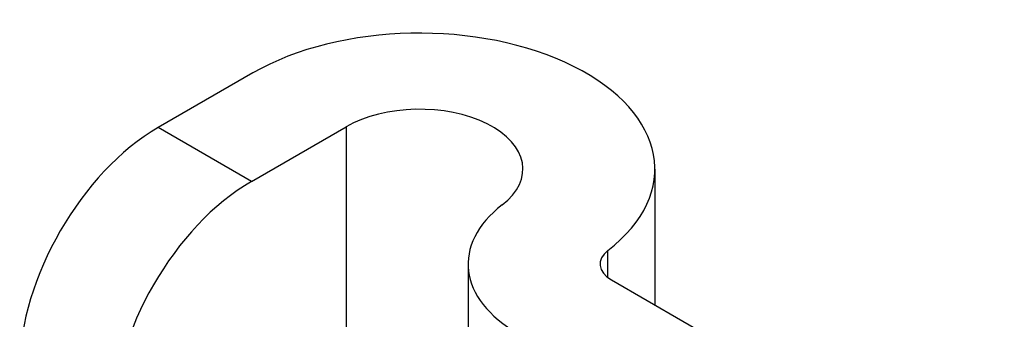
# Model space of a CAD drawing. Header units: inches. Extents: x 378 to 445.2, y 145.3 to 209.5.
# Tile 127 of 129: x 444.104 to 444.888, y 175.588 to 175.827. Entities that reach past the tile are written whole.
import ezdxf

# ---------------------------------------------------------------- set-up
doc = ezdxf.new("R2010")
doc.units = ezdxf.units.IN
doc.header["$MEASUREMENT"] = 0
doc.layers.add('Visible Edges(ANSI)', color=7, linetype='Continuous', lineweight=25)
doc.layers.add('Visible Tangent Edges(ANSI)', color=7, linetype='Continuous', lineweight=25)

msp = doc.modelspace()

# ---------------------------------------------------------------- linework, layer by layer
at = {"layer": 'Visible Edges(ANSI)'}
for p, q in [((444.28917, 175.78475), (444.21386, 175.74127)), ((444.28811, 175.69841), (444.36341, 175.74189)), ((444.60925, 175.7082), (444.60925, 175.59995)), ((444.46061, 175.63256), (444.46061, 174.63413)), ((444.57469, 175.6199), (444.88753, 175.43929))]:
    msp.add_line(p, q, dxfattribs=at)
for centre, major_axis, start_param, end_param in [((444.42175, 175.7082), (0.1875, 0), 5.640144, 8.63938), ((444.42175, 175.7082), (0.0825, 0), 5.640144, 8.63938), ((444.21386, 175.6139), (-0.078, -0.1351), 3.926991, 5.497787), ((444.28811, 175.57103), (0.078, 0.1351), 0.785398, 2.356194), ((444.59661, 175.63256), (-0.136, 0), 5.640144, 7.068583), ((444.59661, 175.63256), (-0.031, 0), 5.640144, 7.068583)]:
    msp.add_ellipse(centre, major_axis=major_axis, ratio=0.57735, start_param=start_param, end_param=end_param, dxfattribs=at)
at = {"layer": 'Visible Tangent Edges(ANSI)'}
for p, q in [((444.28811, 175.69841), (444.21386, 175.74127)), ((444.36341, 175.74189), (444.36341, 174.69024)), ((444.5718, 175.62183), (444.5718, 175.64329))]:
    msp.add_line(p, q, dxfattribs=at)

doc.saveas('drawing.dxf')
